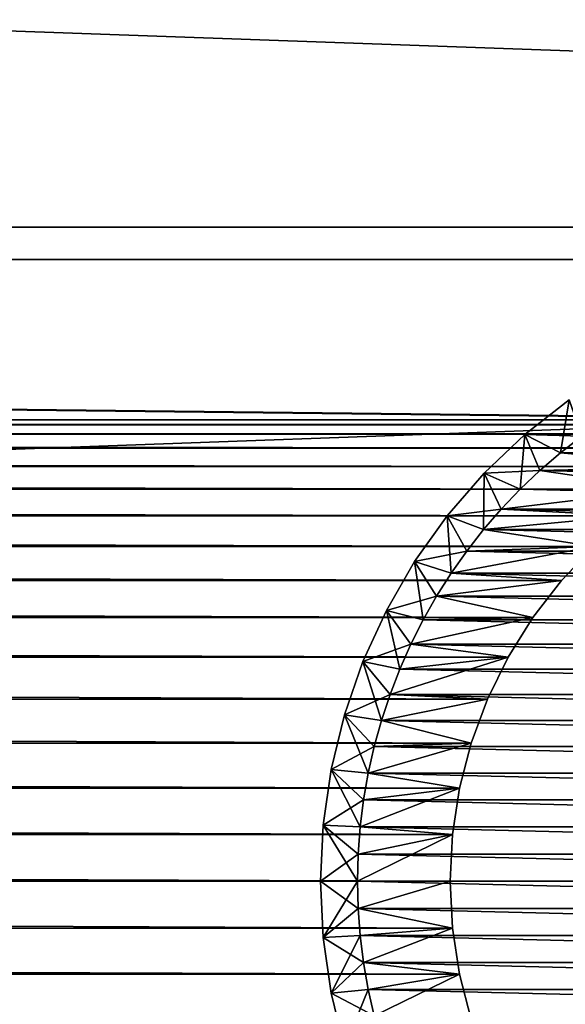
# Model space of a CAD drawing. Extents: x -320 to 320, y -695 to 695.
# Tile 155 of 169: x 141 to 156, y 453 to 479. Entities that reach past the tile are written whole.
import ezdxf

# ---------------------------------------------------------------- set-up
doc = ezdxf.new("R2010")
doc.units = 0
doc.header["$LTSCALE"] = 50.062222
for name, color, linetype in [('1', 7, 'CONTINUOUS'), ('100', 7, 'CONTINUOUS'), ('107', 7, 'CONTINUOUS'), ('108', 7, 'CONTINUOUS'), ('109', 7, 'CONTINUOUS'), ('110', 7, 'CONTINUOUS'), ('117', 7, 'CONTINUOUS'), ('118', 7, 'CONTINUOUS'), ('119', 7, 'CONTINUOUS'), ('120', 7, 'CONTINUOUS'), ('2', 7, 'CONTINUOUS'), ('99', 7, 'CONTINUOUS')]:
    doc.layers.add(name, color=color, linetype=linetype)

msp = doc.modelspace()

# ---------------------------------------------------------------- linework, layer by layer
at = {"layer": '1', "color": 7, "linetype": 'CONTINUOUS'}
for points in [[(-290.631, 473.702), (-287.989, 494.182), (290.631, 473.702), (-290.631, 473.702)], [(290.631, 473.702), (-287.989, 494.182), (287.989, 494.182), (290.631, 473.702)], [(-290.631, 473.702), (290.631, 473.702), (165.633, 468.484), (-290.631, 473.702)], [(164.367, 468.484), (-290.631, 473.702), (165.633, 468.484), (164.367, 468.484)], [(-290.631, 473.702), (164.367, 468.484), (-164.367, 468.484), (-290.631, 473.702)], [(164.367, 468.484), (163.107, 468.356), (-164.367, 468.484), (164.367, 468.484)], [(-164.367, 468.484), (163.107, 468.356), (-163.107, 468.356), (-164.367, 468.484)], [(163.107, 468.356), (161.867, 468.101), (-163.107, 468.356), (163.107, 468.356)], [(-163.107, 468.356), (161.867, 468.101), (-161.867, 468.101), (-163.107, 468.356)], [(161.867, 468.101), (160.659, 467.722), (-161.867, 468.101), (161.867, 468.101)], [(-161.867, 468.101), (160.659, 467.722), (-160.659, 467.722), (-161.867, 468.101)], [(160.659, 467.722), (159.495, 467.223), (-160.659, 467.722), (160.659, 467.722)], [(-160.659, 467.722), (159.495, 467.223), (-159.495, 467.223), (-160.659, 467.722)], [(159.495, 467.223), (158.388, 466.608), (-159.495, 467.223), (159.495, 467.223)], [(-159.495, 467.223), (158.388, 466.608), (-158.388, 466.608), (-159.495, 467.223)], [(158.388, 466.608), (157.349, 465.885), (-158.388, 466.608), (158.388, 466.608)], [(-158.388, 466.608), (157.349, 465.885), (-157.349, 465.885), (-158.388, 466.608)], [(157.349, 465.885), (156.388, 465.06), (-157.349, 465.885), (157.349, 465.885)], [(-157.349, 465.885), (156.388, 465.06), (-156.388, 465.06), (-157.349, 465.885)], [(156.388, 465.06), (155.515, 464.142), (-156.388, 465.06), (156.388, 465.06)], [(-156.388, 465.06), (155.515, 464.142), (-155.516, 464.142), (-156.388, 465.06)], [(155.515, 464.142), (154.74, 463.141), (-155.516, 464.142), (155.515, 464.142)], [(-155.516, 464.142), (154.74, 463.141), (-154.74, 463.141), (-155.516, 464.142)], [(154.74, 463.141), (154.071, 462.066), (-154.74, 463.141), (154.74, 463.141)], [(-154.74, 463.141), (154.071, 462.066), (-154.071, 462.066), (-154.74, 463.141)], [(154.071, 462.066), (153.513, 460.929), (-154.071, 462.066), (154.071, 462.066)], [(-154.071, 462.066), (153.513, 460.929), (-153.513, 460.929), (-154.071, 462.066)], [(153.513, 460.929), (153.073, 459.742), (-153.513, 460.929), (153.513, 460.929)], [(-153.513, 460.929), (153.073, 459.742), (-153.073, 459.742), (-153.513, 460.929)], [(153.073, 459.742), (152.756, 458.516), (-153.073, 459.742), (153.073, 459.742)], [(-153.073, 459.742), (152.756, 458.516), (-152.756, 458.516), (-153.073, 459.742)], [(152.756, 458.516), (152.564, 457.265), (-152.756, 458.516), (152.756, 458.516)], [(-152.756, 458.516), (152.564, 457.265), (-152.564, 457.265), (-152.756, 458.516)], [(152.564, 457.265), (152.5, 456), (-152.564, 457.265), (152.564, 457.265)], [(-152.564, 457.265), (152.5, 456), (-152.5, 456), (-152.564, 457.265)], [(-152.5, 456), (152.564, 454.735), (-152.564, 454.735), (-152.5, 456)], [(152.5, 456), (152.564, 454.735), (-152.5, 456), (152.5, 456)], [(-152.564, 454.735), (152.756, 453.484), (-152.756, 453.484), (-152.564, 454.735)], [(152.564, 454.735), (152.756, 453.484), (-152.564, 454.735), (152.564, 454.735)], [(-152.756, 453.484), (153.073, 452.258), (-153.073, 452.258), (-152.756, 453.484)], [(152.756, 453.484), (153.073, 452.258), (-152.756, 453.484), (152.756, 453.484)]]:
    msp.add_3dface(points, dxfattribs=at)
at = {"layer": '100', "color": 7, "linetype": 'CONTINUOUS'}
for points in [[(152.564, 454.735), (152.5, 456), (152.564, 454.735, -9), (152.564, 454.735)], [(152.5, 456), (152.5, 456, -9), (152.564, 454.735, -9), (152.5, 456)], [(152.756, 453.484), (152.564, 454.735), (152.756, 453.484, -9), (152.756, 453.484)], [(152.756, 453.484, -9), (152.564, 454.735), (152.564, 454.735, -9), (152.756, 453.484, -9)], [(153.073, 452.258), (152.756, 453.484), (153.073, 452.258, -9), (153.073, 452.258)], [(153.073, 452.258, -9), (152.756, 453.484), (152.756, 453.484, -9), (153.073, 452.258, -9)]]:
    msp.add_3dface(points, dxfattribs=at)
at = {"layer": '107', "color": 7, "linetype": 'CONTINUOUS'}
for points in [[(155.484, 467.595, -9), (160.659, 467.722, -9), (156.065, 468.048, -9), (155.484, 467.595, -9)], [(159.495, 467.223, -9), (160.659, 467.722, -9), (155.484, 467.595, -9), (159.495, 467.223, -9)], [(154.927, 467.114, -9), (159.495, 467.223, -9), (155.484, 467.595, -9), (154.927, 467.114, -9)], [(154.393, 466.607, -9), (158.388, 466.608, -9), (154.927, 467.114, -9), (154.393, 466.607, -9)], [(158.388, 466.608, -9), (159.495, 467.223, -9), (154.927, 467.114, -9), (158.388, 466.608, -9)], [(157.349, 465.885, -9), (158.388, 466.608, -9), (153.886, 466.073, -9), (157.349, 465.885, -9)], [(153.886, 466.073, -9), (158.388, 466.608, -9), (154.393, 466.607, -9), (153.886, 466.073, -9)], [(153.405, 465.516, -9), (157.349, 465.885, -9), (153.886, 466.073, -9), (153.405, 465.516, -9)], [(156.388, 465.06, -9), (157.349, 465.885, -9), (153.405, 465.516, -9), (156.388, 465.06, -9)], [(152.952, 464.935, -9), (156.388, 465.06, -9), (153.405, 465.516, -9), (152.952, 464.935, -9)], [(155.515, 464.142, -9), (156.388, 465.06, -9), (152.528, 464.334, -9), (155.515, 464.142, -9)], [(152.528, 464.334, -9), (156.388, 465.06, -9), (152.952, 464.935, -9), (152.528, 464.334, -9)], [(152.134, 463.712, -9), (155.515, 464.142, -9), (152.528, 464.334, -9), (152.134, 463.712, -9)], [(154.74, 463.141, -9), (155.515, 464.142, -9), (152.134, 463.712, -9), (154.74, 463.141, -9)], [(151.771, 463.071, -9), (154.74, 463.141, -9), (152.134, 463.712, -9), (151.771, 463.071, -9)], [(154.071, 462.066, -9), (154.74, 463.141, -9), (151.44, 462.413, -9), (154.071, 462.066, -9)], [(151.44, 462.413, -9), (154.74, 463.141, -9), (151.771, 463.071, -9), (151.44, 462.413, -9)], [(151.142, 461.74, -9), (154.071, 462.066, -9), (151.44, 462.413, -9), (151.142, 461.74, -9)], [(153.513, 460.929, -9), (154.071, 462.066, -9), (150.877, 461.053, -9), (153.513, 460.929, -9)], [(150.877, 461.053, -9), (154.071, 462.066, -9), (151.142, 461.74, -9), (150.877, 461.053, -9)], [(150.646, 460.354, -9), (153.513, 460.929, -9), (150.877, 461.053, -9), (150.646, 460.354, -9)], [(153.073, 459.742, -9), (153.513, 460.929, -9), (150.646, 460.354, -9), (153.073, 459.742, -9)], [(150.45, 459.645, -9), (153.073, 459.742, -9), (150.646, 460.354, -9), (150.45, 459.645, -9)], [(152.756, 458.516, -9), (153.073, 459.742, -9), (150.288, 458.926, -9), (152.756, 458.516, -9)], [(150.288, 458.926, -9), (153.073, 459.742, -9), (150.45, 459.645, -9), (150.288, 458.926, -9)], [(150.162, 458.201, -9), (152.756, 458.516, -9), (150.288, 458.926, -9), (150.162, 458.201, -9)], [(152.564, 457.265, -9), (152.756, 458.516, -9), (150.072, 457.47, -9), (152.564, 457.265, -9)], [(150.072, 457.47, -9), (152.756, 458.516, -9), (150.162, 458.201, -9), (150.072, 457.47, -9)], [(152.5, 456, -9), (152.564, 457.265, -9), (150, 456, -9), (152.5, 456, -9)], [(150, 456, -9), (152.564, 457.265, -9), (150.018, 456.736, -9), (150, 456, -9)], [(150.018, 456.736, -9), (152.564, 457.265, -9), (150.072, 457.47, -9), (150.018, 456.736, -9)], [(152.5, 456, -9), (150, 456, -9), (150.018, 455.264, -9), (152.5, 456, -9)], [(152.564, 454.735, -9), (152.5, 456, -9), (150.018, 455.264, -9), (152.564, 454.735, -9)], [(150.072, 454.53, -9), (152.564, 454.735, -9), (150.018, 455.264, -9), (150.072, 454.53, -9)], [(150.162, 453.799, -9), (152.564, 454.735, -9), (150.072, 454.53, -9), (150.162, 453.799, -9)], [(152.756, 453.484, -9), (152.564, 454.735, -9), (150.162, 453.799, -9), (152.756, 453.484, -9)], [(150.288, 453.074, -9), (152.756, 453.484, -9), (150.162, 453.799, -9), (150.288, 453.074, -9)], [(150.45, 452.355, -9), (152.756, 453.484, -9), (150.288, 453.074, -9), (150.45, 452.355, -9)], [(153.073, 452.258, -9), (152.756, 453.484, -9), (150.45, 452.355, -9), (153.073, 452.258, -9)]]:
    msp.add_3dface(points, dxfattribs=at)
at = {"layer": '108', "color": 7, "linetype": 'CONTINUOUS'}
for points in [[(156.065, 468.048, -59), (174.516, 467.595, -59), (155.484, 467.595, -59), (156.065, 468.048, -59)], [(155.484, 467.595, -59), (175.073, 467.114, -59), (154.927, 467.114, -59), (155.484, 467.595, -59)], [(174.516, 467.595, -59), (175.073, 467.114, -59), (155.484, 467.595, -59), (174.516, 467.595, -59)], [(154.927, 467.114, -59), (175.607, 466.607, -59), (154.393, 466.607, -59), (154.927, 467.114, -59)], [(175.073, 467.114, -59), (175.607, 466.607, -59), (154.927, 467.114, -59), (175.073, 467.114, -59)], [(154.393, 466.607, -59), (176.114, 466.073, -59), (153.886, 466.073, -59), (154.393, 466.607, -59)], [(175.607, 466.607, -59), (176.114, 466.073, -59), (154.393, 466.607, -59), (175.607, 466.607, -59)], [(153.886, 466.073, -59), (176.595, 465.516, -59), (153.405, 465.516, -59), (153.886, 466.073, -59)], [(176.114, 466.073, -59), (176.595, 465.516, -59), (153.886, 466.073, -59), (176.114, 466.073, -59)], [(153.405, 465.516, -59), (177.048, 464.935, -59), (152.952, 464.935, -59), (153.405, 465.516, -59)], [(176.595, 465.516, -59), (177.048, 464.935, -59), (153.405, 465.516, -59), (176.595, 465.516, -59)], [(152.952, 464.935, -59), (177.472, 464.334, -59), (152.528, 464.334, -59), (152.952, 464.935, -59)], [(177.048, 464.935, -59), (177.472, 464.334, -59), (152.952, 464.935, -59), (177.048, 464.935, -59)], [(152.528, 464.334, -59), (177.866, 463.712, -59), (152.134, 463.712, -59), (152.528, 464.334, -59)], [(177.472, 464.334, -59), (177.866, 463.712, -59), (152.528, 464.334, -59), (177.472, 464.334, -59)], [(152.134, 463.712, -59), (178.229, 463.071, -59), (151.771, 463.071, -59), (152.134, 463.712, -59)], [(177.866, 463.712, -59), (178.229, 463.071, -59), (152.134, 463.712, -59), (177.866, 463.712, -59)], [(151.771, 463.071, -59), (178.56, 462.413, -59), (151.44, 462.413, -59), (151.771, 463.071, -59)], [(178.229, 463.071, -59), (178.56, 462.413, -59), (151.771, 463.071, -59), (178.229, 463.071, -59)], [(151.44, 462.413, -59), (178.858, 461.74, -59), (151.142, 461.74, -59), (151.44, 462.413, -59)], [(178.56, 462.413, -59), (178.858, 461.74, -59), (151.44, 462.413, -59), (178.56, 462.413, -59)], [(151.142, 461.74, -59), (179.123, 461.053, -59), (150.877, 461.053, -59), (151.142, 461.74, -59)], [(178.858, 461.74, -59), (179.123, 461.053, -59), (151.142, 461.74, -59), (178.858, 461.74, -59)], [(150.877, 461.053, -59), (179.354, 460.354, -59), (150.646, 460.354, -59), (150.877, 461.053, -59)], [(179.123, 461.053, -59), (179.354, 460.354, -59), (150.877, 461.053, -59), (179.123, 461.053, -59)], [(150.646, 460.354, -59), (179.55, 459.645, -59), (150.45, 459.645, -59), (150.646, 460.354, -59)], [(179.354, 460.354, -59), (179.55, 459.645, -59), (150.646, 460.354, -59), (179.354, 460.354, -59)], [(150.45, 459.645, -59), (179.712, 458.926, -59), (150.288, 458.926, -59), (150.45, 459.645, -59)], [(179.55, 459.645, -59), (179.712, 458.926, -59), (150.45, 459.645, -59), (179.55, 459.645, -59)], [(150.288, 458.926, -59), (179.838, 458.201, -59), (150.162, 458.201, -59), (150.288, 458.926, -59)], [(179.712, 458.926, -59), (179.838, 458.201, -59), (150.288, 458.926, -59), (179.712, 458.926, -59)], [(150.162, 458.201, -59), (179.928, 457.47, -59), (150.072, 457.47, -59), (150.162, 458.201, -59)], [(179.838, 458.201, -59), (179.928, 457.47, -59), (150.162, 458.201, -59), (179.838, 458.201, -59)], [(150.072, 457.47, -59), (179.982, 456.736, -59), (150.018, 456.736, -59), (150.072, 457.47, -59)], [(179.928, 457.47, -59), (179.982, 456.736, -59), (150.072, 457.47, -59), (179.928, 457.47, -59)], [(150.018, 456.736, -59), (180, 456, -59), (150, 456, -59), (150.018, 456.736, -59)], [(179.982, 456.736, -59), (180, 456, -59), (150.018, 456.736, -59), (179.982, 456.736, -59)], [(150, 456, -59), (180, 456, -59), (179.982, 455.264, -59), (150, 456, -59)], [(150.018, 455.264, -59), (150, 456, -59), (179.982, 455.264, -59), (150.018, 455.264, -59)], [(150.072, 454.53, -59), (150.018, 455.264, -59), (179.928, 454.53, -59), (150.072, 454.53, -59)], [(179.928, 454.53, -59), (150.018, 455.264, -59), (179.982, 455.264, -59), (179.928, 454.53, -59)], [(150.162, 453.799, -59), (150.072, 454.53, -59), (179.838, 453.799, -59), (150.162, 453.799, -59)], [(179.838, 453.799, -59), (150.072, 454.53, -59), (179.928, 454.53, -59), (179.838, 453.799, -59)], [(150.288, 453.074, -59), (150.162, 453.799, -59), (179.712, 453.074, -59), (150.288, 453.074, -59)], [(179.712, 453.074, -59), (150.162, 453.799, -59), (179.838, 453.799, -59), (179.712, 453.074, -59)], [(150.45, 452.355, -59), (150.288, 453.074, -59), (179.55, 452.355, -59), (150.45, 452.355, -59)], [(179.55, 452.355, -59), (150.288, 453.074, -59), (179.712, 453.074, -59), (179.55, 452.355, -59)]]:
    msp.add_3dface(points, dxfattribs=at)
at = {"layer": '109', "color": 7, "linetype": 'CONTINUOUS'}
for points in [[(155.719, 469.033, -58), (154.522, 468.092, -58), (155.719, 469.033, -10), (155.719, 469.033, -58)], [(155.719, 469.033, -10), (154.522, 468.092, -58), (154.522, 468.092, -10), (155.719, 469.033, -10)], [(154.522, 468.092, -58), (153.42, 467.041, -58), (154.522, 468.092, -10), (154.522, 468.092, -58)], [(154.522, 468.092, -10), (153.42, 467.041, -58), (153.42, 467.041, -10), (154.522, 468.092, -10)], [(153.42, 467.041, -58), (152.423, 465.891, -58), (153.42, 467.041, -10), (153.42, 467.041, -58)], [(153.42, 467.041, -10), (152.423, 465.891, -58), (152.423, 465.891, -10), (153.42, 467.041, -10)], [(152.423, 465.891, -58), (151.54, 464.65, -58), (152.423, 465.891, -10), (152.423, 465.891, -58)], [(152.423, 465.891, -10), (151.54, 464.65, -58), (151.54, 464.65, -10), (152.423, 465.891, -10)], [(151.54, 464.65, -58), (150.779, 463.332, -58), (151.54, 464.65, -10), (151.54, 464.65, -58)], [(151.54, 464.65, -10), (150.779, 463.332, -58), (150.779, 463.332, -10), (151.54, 464.65, -10)], [(150.779, 463.332, -58), (150.146, 461.947, -58), (150.779, 463.332, -10), (150.779, 463.332, -58)], [(150.779, 463.332, -10), (150.146, 461.947, -58), (150.146, 461.947, -10), (150.779, 463.332, -10)], [(150.146, 461.947, -58), (149.648, 460.508, -58), (150.146, 461.947, -10), (150.146, 461.947, -58)], [(150.146, 461.947, -10), (149.648, 460.508, -58), (149.648, 460.508, -10), (150.146, 461.947, -10)], [(149.648, 460.508, -58), (149.289, 459.028, -58), (149.648, 460.508, -10), (149.648, 460.508, -58)], [(149.648, 460.508, -10), (149.289, 459.028, -58), (149.289, 459.028, -10), (149.648, 460.508, -10)], [(149.289, 459.028, -58), (149.072, 457.521, -58), (149.289, 459.028, -10), (149.289, 459.028, -58)], [(149.289, 459.028, -10), (149.072, 457.521, -58), (149.072, 457.521, -10), (149.289, 459.028, -10)], [(149.072, 457.521, -58), (149, 456, -58), (149.072, 457.521, -10), (149.072, 457.521, -58)], [(149.072, 457.521, -10), (149, 456, -58), (149, 456, -10), (149.072, 457.521, -10)]]:
    msp.add_3dface(points, dxfattribs=at)
at = {"layer": '110', "color": 7, "linetype": 'CONTINUOUS'}
for points in [[(149, 456, -10), (149, 456, -58), (149.072, 454.479, -58), (149, 456, -10)], [(149, 456, -10), (149.072, 454.479, -58), (149.072, 454.479, -10), (149, 456, -10)], [(149.072, 454.479, -58), (149.289, 452.972, -58), (149.072, 454.479, -10), (149.072, 454.479, -58)], [(149.072, 454.479, -10), (149.289, 452.972, -58), (149.289, 452.972, -10), (149.072, 454.479, -10)], [(149.289, 452.972, -58), (149.648, 451.492, -58), (149.289, 452.972, -10), (149.289, 452.972, -58)], [(149.289, 452.972, -10), (149.648, 451.492, -58), (149.648, 451.492, -10), (149.289, 452.972, -10)]]:
    msp.add_3dface(points, dxfattribs=at)
at = {"layer": '117', "color": 7, "linetype": 'CONTINUOUS'}
for points in [[(155.484, 467.595, -59), (154.522, 468.092, -58), (155.719, 469.033, -58), (155.484, 467.595, -59)], [(156.065, 468.048, -59), (155.484, 467.595, -59), (155.719, 469.033, -58), (156.065, 468.048, -59)], [(154.393, 466.607, -59), (153.42, 467.041, -58), (154.522, 468.092, -58), (154.393, 466.607, -59)], [(154.927, 467.114, -59), (154.393, 466.607, -59), (154.522, 468.092, -58), (154.927, 467.114, -59)], [(155.484, 467.595, -59), (154.927, 467.114, -59), (154.522, 468.092, -58), (155.484, 467.595, -59)], [(153.405, 465.516, -59), (152.423, 465.891, -58), (153.42, 467.041, -58), (153.405, 465.516, -59)], [(153.886, 466.073, -59), (153.405, 465.516, -59), (153.42, 467.041, -58), (153.886, 466.073, -59)], [(154.393, 466.607, -59), (153.886, 466.073, -59), (153.42, 467.041, -58), (154.393, 466.607, -59)], [(152.528, 464.334, -59), (151.54, 464.65, -58), (152.423, 465.891, -58), (152.528, 464.334, -59)], [(153.405, 465.516, -59), (152.952, 464.935, -59), (152.423, 465.891, -58), (153.405, 465.516, -59)], [(152.952, 464.935, -59), (152.528, 464.334, -59), (152.423, 465.891, -58), (152.952, 464.935, -59)], [(151.771, 463.071, -59), (150.779, 463.332, -58), (151.54, 464.65, -58), (151.771, 463.071, -59)], [(152.528, 464.334, -59), (152.134, 463.712, -59), (151.54, 464.65, -58), (152.528, 464.334, -59)], [(152.134, 463.712, -59), (151.771, 463.071, -59), (151.54, 464.65, -58), (152.134, 463.712, -59)], [(151.142, 461.74, -59), (150.146, 461.947, -58), (150.779, 463.332, -58), (151.142, 461.74, -59)], [(151.771, 463.071, -59), (151.44, 462.413, -59), (150.779, 463.332, -58), (151.771, 463.071, -59)], [(151.44, 462.413, -59), (151.142, 461.74, -59), (150.779, 463.332, -58), (151.44, 462.413, -59)], [(150.646, 460.354, -59), (149.648, 460.508, -58), (150.146, 461.947, -58), (150.646, 460.354, -59)], [(151.142, 461.74, -59), (150.877, 461.053, -59), (150.146, 461.947, -58), (151.142, 461.74, -59)], [(150.877, 461.053, -59), (150.646, 460.354, -59), (150.146, 461.947, -58), (150.877, 461.053, -59)], [(150.288, 458.926, -59), (149.289, 459.028, -58), (149.648, 460.508, -58), (150.288, 458.926, -59)], [(150.646, 460.354, -59), (150.45, 459.645, -59), (149.648, 460.508, -58), (150.646, 460.354, -59)], [(150.45, 459.645, -59), (150.288, 458.926, -59), (149.648, 460.508, -58), (150.45, 459.645, -59)], [(150.072, 457.47, -59), (149.072, 457.521, -58), (149.289, 459.028, -58), (150.072, 457.47, -59)], [(150.288, 458.926, -59), (150.162, 458.201, -59), (149.289, 459.028, -58), (150.288, 458.926, -59)], [(150.162, 458.201, -59), (150.072, 457.47, -59), (149.289, 459.028, -58), (150.162, 458.201, -59)], [(150, 456, -59), (149, 456, -58), (149.072, 457.521, -58), (150, 456, -59)], [(150.072, 457.47, -59), (150.018, 456.736, -59), (149.072, 457.521, -58), (150.072, 457.47, -59)], [(150.018, 456.736, -59), (150, 456, -59), (149.072, 457.521, -58), (150.018, 456.736, -59)]]:
    msp.add_3dface(points, dxfattribs=at)
at = {"layer": '118', "color": 7, "linetype": 'CONTINUOUS'}
for points in [[(150, 456, -59), (150.018, 455.264, -59), (149, 456, -58), (150, 456, -59)], [(149, 456, -58), (150.018, 455.264, -59), (149.072, 454.479, -58), (149, 456, -58)], [(150.018, 455.264, -59), (150.072, 454.53, -59), (149.072, 454.479, -58), (150.018, 455.264, -59)], [(150.072, 454.53, -59), (150.162, 453.799, -59), (149.072, 454.479, -58), (150.072, 454.53, -59)], [(150.162, 453.799, -59), (149.289, 452.972, -58), (149.072, 454.479, -58), (150.162, 453.799, -59)], [(150.162, 453.799, -59), (150.288, 453.074, -59), (149.289, 452.972, -58), (150.162, 453.799, -59)], [(150.288, 453.074, -59), (150.45, 452.355, -59), (149.289, 452.972, -58), (150.288, 453.074, -59)], [(150.45, 452.355, -59), (149.648, 451.492, -58), (149.289, 452.972, -58), (150.45, 452.355, -59)]]:
    msp.add_3dface(points, dxfattribs=at)
at = {"layer": '119', "color": 7, "linetype": 'CONTINUOUS'}
for points in [[(156.065, 468.048, -9), (155.719, 469.033, -10), (154.522, 468.092, -10), (156.065, 468.048, -9)], [(154.927, 467.114, -9), (154.522, 468.092, -10), (153.42, 467.041, -10), (154.927, 467.114, -9)], [(154.927, 467.114, -9), (155.484, 467.595, -9), (154.522, 468.092, -10), (154.927, 467.114, -9)], [(155.484, 467.595, -9), (156.065, 468.048, -9), (154.522, 468.092, -10), (155.484, 467.595, -9)], [(154.393, 466.607, -9), (154.927, 467.114, -9), (153.42, 467.041, -10), (154.393, 466.607, -9)], [(153.886, 466.073, -9), (153.42, 467.041, -10), (152.423, 465.891, -10), (153.886, 466.073, -9)], [(153.886, 466.073, -9), (154.393, 466.607, -9), (153.42, 467.041, -10), (153.886, 466.073, -9)], [(153.405, 465.516, -9), (153.886, 466.073, -9), (152.423, 465.891, -10), (153.405, 465.516, -9)], [(152.952, 464.935, -9), (152.423, 465.891, -10), (151.54, 464.65, -10), (152.952, 464.935, -9)], [(152.952, 464.935, -9), (153.405, 465.516, -9), (152.423, 465.891, -10), (152.952, 464.935, -9)], [(152.528, 464.334, -9), (152.952, 464.935, -9), (151.54, 464.65, -10), (152.528, 464.334, -9)], [(152.134, 463.712, -9), (151.54, 464.65, -10), (150.779, 463.332, -10), (152.134, 463.712, -9)], [(152.134, 463.712, -9), (152.528, 464.334, -9), (151.54, 464.65, -10), (152.134, 463.712, -9)], [(151.771, 463.071, -9), (152.134, 463.712, -9), (150.779, 463.332, -10), (151.771, 463.071, -9)], [(151.44, 462.413, -9), (150.779, 463.332, -10), (150.146, 461.947, -10), (151.44, 462.413, -9)], [(151.44, 462.413, -9), (151.771, 463.071, -9), (150.779, 463.332, -10), (151.44, 462.413, -9)], [(151.142, 461.74, -9), (151.44, 462.413, -9), (150.146, 461.947, -10), (151.142, 461.74, -9)], [(150.877, 461.053, -9), (150.146, 461.947, -10), (149.648, 460.508, -10), (150.877, 461.053, -9)], [(150.877, 461.053, -9), (151.142, 461.74, -9), (150.146, 461.947, -10), (150.877, 461.053, -9)], [(150.646, 460.354, -9), (150.877, 461.053, -9), (149.648, 460.508, -10), (150.646, 460.354, -9)], [(150.45, 459.645, -9), (149.648, 460.508, -10), (149.289, 459.028, -10), (150.45, 459.645, -9)], [(150.45, 459.645, -9), (150.646, 460.354, -9), (149.648, 460.508, -10), (150.45, 459.645, -9)], [(150.288, 458.926, -9), (150.45, 459.645, -9), (149.289, 459.028, -10), (150.288, 458.926, -9)], [(150.162, 458.201, -9), (149.289, 459.028, -10), (149.072, 457.521, -10), (150.162, 458.201, -9)], [(150.162, 458.201, -9), (150.288, 458.926, -9), (149.289, 459.028, -10), (150.162, 458.201, -9)], [(150.072, 457.47, -9), (150.162, 458.201, -9), (149.072, 457.521, -10), (150.072, 457.47, -9)], [(150.018, 456.736, -9), (149.072, 457.521, -10), (149, 456, -10), (150.018, 456.736, -9)], [(150.018, 456.736, -9), (150.072, 457.47, -9), (149.072, 457.521, -10), (150.018, 456.736, -9)], [(150, 456, -9), (150.018, 456.736, -9), (149, 456, -10), (150, 456, -9)]]:
    msp.add_3dface(points, dxfattribs=at)
at = {"layer": '120', "color": 7, "linetype": 'CONTINUOUS'}
for points in [[(150, 456, -9), (149, 456, -10), (149.072, 454.479, -10), (150, 456, -9)], [(150.018, 455.264, -9), (150, 456, -9), (149.072, 454.479, -10), (150.018, 455.264, -9)], [(150.072, 454.53, -9), (150.018, 455.264, -9), (149.072, 454.479, -10), (150.072, 454.53, -9)], [(150.072, 454.53, -9), (149.072, 454.479, -10), (149.289, 452.972, -10), (150.072, 454.53, -9)], [(150.162, 453.799, -9), (150.072, 454.53, -9), (149.289, 452.972, -10), (150.162, 453.799, -9)], [(150.288, 453.074, -9), (150.162, 453.799, -9), (149.289, 452.972, -10), (150.288, 453.074, -9)], [(150.288, 453.074, -9), (149.289, 452.972, -10), (149.648, 451.492, -10), (150.288, 453.074, -9)], [(150.45, 452.355, -9), (150.288, 453.074, -9), (149.648, 451.492, -10), (150.45, 452.355, -9)]]:
    msp.add_3dface(points, dxfattribs=at)
at = {"layer": '2', "color": 7, "linetype": 'CONTINUOUS'}
for points in [[(283.689, 472.826, 11), (281.051, 493.268, 11), (-283.689, 472.826, 11), (283.689, 472.826, 11)], [(-283.689, 472.826, 11), (281.051, 493.268, 11), (-281.051, 493.268, 11), (-283.689, 472.826, 11)], [(286.215, 452.369, 11), (283.689, 472.826, 11), (-286.215, 452.369, 11), (286.215, 452.369, 11)], [(-286.215, 452.369, 11), (283.689, 472.826, 11), (-283.689, 472.826, 11), (-286.215, 452.369, 11)]]:
    msp.add_3dface(points, dxfattribs=at)
at = {"layer": '99', "color": 7, "linetype": 'CONTINUOUS'}
for points in [[(155.515, 464.142), (156.388, 465.06), (155.515, 464.142, -9), (155.515, 464.142)], [(155.515, 464.142, -9), (156.388, 465.06), (156.388, 465.06, -9), (155.515, 464.142, -9)], [(154.74, 463.141), (155.515, 464.142), (154.74, 463.141, -9), (154.74, 463.141)], [(154.74, 463.141, -9), (155.515, 464.142), (155.515, 464.142, -9), (154.74, 463.141, -9)], [(154.071, 462.066), (154.74, 463.141), (154.071, 462.066, -9), (154.071, 462.066)], [(154.071, 462.066, -9), (154.74, 463.141), (154.74, 463.141, -9), (154.071, 462.066, -9)], [(153.513, 460.929), (154.071, 462.066), (153.513, 460.929, -9), (153.513, 460.929)], [(153.513, 460.929, -9), (154.071, 462.066), (154.071, 462.066, -9), (153.513, 460.929, -9)], [(153.073, 459.742), (153.513, 460.929), (153.073, 459.742, -9), (153.073, 459.742)], [(153.073, 459.742, -9), (153.513, 460.929), (153.513, 460.929, -9), (153.073, 459.742, -9)], [(152.756, 458.516), (153.073, 459.742), (152.756, 458.516, -9), (152.756, 458.516)], [(152.756, 458.516, -9), (153.073, 459.742), (153.073, 459.742, -9), (152.756, 458.516, -9)], [(152.564, 457.265), (152.756, 458.516), (152.564, 457.265, -9), (152.564, 457.265)], [(152.564, 457.265, -9), (152.756, 458.516), (152.756, 458.516, -9), (152.564, 457.265, -9)], [(152.5, 456), (152.564, 457.265), (152.5, 456, -9), (152.5, 456)], [(152.5, 456, -9), (152.564, 457.265), (152.564, 457.265, -9), (152.5, 456, -9)]]:
    msp.add_3dface(points, dxfattribs=at)

doc.saveas('drawing.dxf')
